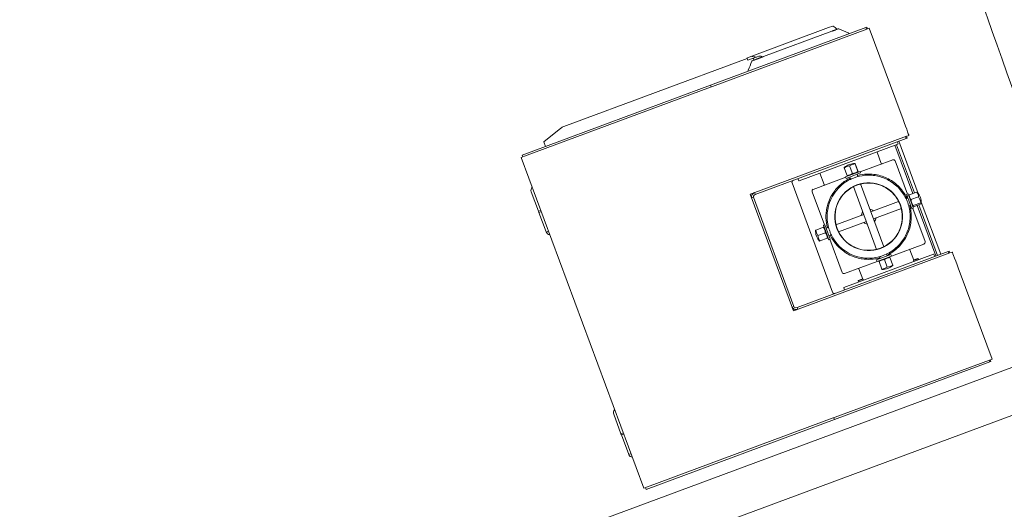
# Model space of a CAD drawing. Extents: x 168554 to 174410, y 515675 to 521218.
# Tile 51 of 110: x 171843.854 to 171845.389, y 518995.971 to 518996.734. Entities that reach past the tile are written whole.
import ezdxf

# ---------------------------------------------------------------- set-up
doc = ezdxf.new("R2010")
doc.units = 0
doc.header["$MEASUREMENT"] = 0
doc.layers.add('Algemeen - Fase Ontsluitingsweg - 1070 Ondergrond 2', color=7, linetype='Continuous', lineweight=9)

msp = doc.modelspace()

# ---------------------------------------------------------------- linework, layer by layer
at = {"layer": 'Algemeen - Fase Ontsluitingsweg - 1070 Ondergrond 2'}
for p, q in [((171845.1215, 518996.724), (171845.1149, 518996.7215)), ((171845.1728, 518996.7217), (171844.9306, 518996.6318)), ((171844.9339, 518996.6298), (171845.1742, 518996.719)), ((171845.1149, 518996.7215), (171844.9952, 518996.6771)), ((171845.0132, 518996.6763), (171845.1198, 518996.7158)), ((171845.1468, 518996.7121), (171845.1468, 518996.712)), ((171845.1744, 518996.7222), (171845.1728, 518996.7217)), ((171845.1739, 518996.7189), (171845.1728, 518996.7217)), ((171845.1767, 518996.7199), (171845.1742, 518996.719)), ((171845.1754, 518996.7194), (171845.1744, 518996.7222)), ((171845.1767, 518996.7199), (171845.1783, 518996.7205)), ((171845.1783, 518996.7205), (171845.228, 518996.5864)), ((171844.9882, 518996.6745), (171844.9952, 518996.6771)), ((171845.0063, 518996.6769), (171845.0036, 518996.6759)), ((171844.988, 518996.6735), (171844.7021, 518996.5674)), ((171844.9891, 518996.6706), (171844.9879, 518996.6738)), ((171844.9891, 518996.6706), (171845.0036, 518996.6759)), ((171844.9978, 518996.6727), (171844.9985, 518996.6708)), ((171844.9895, 518996.6538), (171844.9896, 518996.6537)), ((171844.9306, 518996.6318), (171844.6372, 518996.5229)), ((171844.9317, 518996.629), (171844.9306, 518996.6318)), ((171844.641, 518996.5211), (171844.9307, 518996.6286)), ((171844.9339, 518996.6298), (171844.9307, 518996.6286)), ((171844.6974, 518996.5648), (171844.6709, 518996.5436)), ((171844.6709, 518996.5436), (171844.6735, 518996.5364)), ((171844.9958, 518996.4629), (171845.2361, 518996.5521)), ((171845.2359, 518996.5488), (171845.0004, 518996.4614)), ((171845.069, 518996.4826), (171845.2227, 518996.5397)), ((171845.2487, 518996.4638), (171845.2208, 518996.539)), ((171845.223, 518996.5403), (171845.2218, 518996.5436)), ((171845.2241, 518996.5444), (171845.2543, 518996.463)), ((171845.2359, 518996.5488), (171845.2349, 518996.5516)), ((171845.2372, 518996.5493), (171845.2359, 518996.5488)), ((171845.2386, 518996.553), (171845.2361, 518996.5521)), ((171845.2372, 518996.5493), (171845.2361, 518996.5521)), ((171845.2386, 518996.553), (171845.2399, 518996.5535)), ((171845.1969, 518996.5098), (171845.1903, 518996.5276)), ((171845.2182, 518996.538), (171845.2461, 518996.4629)), ((171844.641, 518996.5211), (171844.6354, 518996.5191)), ((171844.6354, 518996.5191), (171844.8267, 518996.0034)), ((171844.6382, 518996.5201), (171844.6372, 518996.5229)), ((171845.1605, 518996.4973), (171845.1562, 518996.509)), ((171845.1607, 518996.4974), (171845.1564, 518996.5091)), ((171845.1641, 518996.4966), (171845.2147, 518996.5153)), ((171845.2377, 518996.462), (171845.2185, 518996.5136)), ((171845.108, 518996.4768), (171845.1014, 518996.4946)), ((171845.1437, 518996.491), (171845.1393, 518996.5028)), ((171845.1414, 518996.4889), (171845.1639, 518996.4972)), ((171845.1422, 518996.4865), (171845.1647, 518996.4949)), ((171845.152, 518996.4941), (171845.1476, 518996.5059)), ((171845.1591, 518996.4928), (171845.1604, 518996.4893)), ((171845.1604, 518996.4959), (171845.1609, 518996.4966)), ((171845.1647, 518996.4949), (171845.1639, 518996.4972)), ((171845.1211, 518996.3089), (171845.0578, 518996.4795)), ((171845.0683, 518996.4829), (171845.0671, 518996.4862)), ((171845.0909, 518996.4694), (171845.1416, 518996.4882)), ((171845.1422, 518996.4865), (171845.1414, 518996.4889)), ((171845.1448, 518996.4902), (171845.144, 518996.4903)), ((171845.1479, 518996.4886), (171845.1492, 518996.4851)), ((171845.1548, 518996.4875), (171845.1547, 518996.4874)), ((171845.1647, 518996.4778), (171845.201, 518996.38)), ((171844.6625, 518996.4353), (171844.6512, 518996.4657)), ((171844.9958, 518996.4629), (171844.9926, 518996.4618)), ((171845.0601, 518996.2799), (171844.9926, 518996.4618)), ((171844.9927, 518996.4618), (171844.9947, 518996.4562)), ((171845.0002, 518996.4622), (171844.9994, 518996.4643)), ((171845.0004, 518996.4614), (171845.0002, 518996.4622)), ((171845.1083, 518996.414), (171845.0891, 518996.4656)), ((171845.1534, 518996.4736), (171845.1897, 518996.3758)), ((171845.2363, 518996.4615), (171845.2386, 518996.4624)), ((171845.2405, 518996.4608), (171845.2523, 518996.4651)), ((171844.9975, 518996.4572), (171844.9947, 518996.4561)), ((171845.0608, 518996.2865), (171844.9975, 518996.4572)), ((171845.224, 518996.4505), (171845.1808, 518996.4345)), ((171845.2384, 518996.4559), (171845.2356, 518996.4548)), ((171845.2399, 518996.4589), (171845.2401, 518996.4599)), ((171845.2432, 518996.4535), (171845.2549, 518996.4579)), ((171845.2466, 518996.4443), (171845.2584, 518996.4486)), ((171845.2474, 518996.4423), (171845.2591, 518996.4466)), ((171845.2593, 518996.4496), (171845.2895, 518996.3682)), ((171844.666, 518996.4366), (171844.6625, 518996.4353)), ((171844.6625, 518996.4353), (171844.666, 518996.4366)), ((171844.6625, 518996.4353), (171844.6632, 518996.4334)), ((171844.6646, 518996.4339), (171844.6632, 518996.4334)), ((171844.6646, 518996.4339), (171844.6632, 518996.4334)), ((171844.6632, 518996.4334), (171844.6745, 518996.4029)), ((171844.6646, 518996.4339), (171844.6667, 518996.4347)), ((171845.2282, 518996.4393), (171845.1849, 518996.4232)), ((171845.2425, 518996.4446), (171845.2397, 518996.4436)), ((171845.2446, 518996.439), (171845.247, 518996.4399)), ((171845.2457, 518996.4433), (171845.2465, 518996.4427)), ((171845.2651, 518996.3879), (171845.246, 518996.4395)), ((171845.253, 518996.4443), (171845.2822, 518996.3655)), ((171845.2848, 518996.3664), (171845.2556, 518996.4453)), ((171845.1695, 518996.4303), (171845.1263, 518996.4143)), ((171845.1737, 518996.4191), (171845.1304, 518996.403)), ((171844.6759, 518996.4034), (171844.678, 518996.4042)), ((171845.1066, 518996.4102), (171845.0949, 518996.4058)), ((171845.1066, 518996.4102), (171845.0949, 518996.4058)), ((171845.1098, 518996.4017), (171845.098, 518996.3974)), ((171845.1091, 518996.4143), (171845.1067, 518996.4134)), ((171845.108, 518996.4099), (171845.1074, 518996.4105)), ((171845.1147, 518996.41), (171845.1112, 518996.4087)), ((171845.1129, 518996.3933), (171845.1011, 518996.3889)), ((171845.1138, 518996.3944), (171845.1136, 518996.3936)), ((171845.1174, 518996.3918), (171845.1151, 518996.3909)), ((171845.1189, 518996.3987), (171845.1153, 518996.3974)), ((171845.1358, 518996.3399), (171845.1166, 518996.3915)), ((171845.3036, 518996.3702), (171845.0633, 518996.281)), ((171845.3013, 518996.3726), (171845.0658, 518996.2852)), ((171845.2634, 518996.3841), (171845.2128, 518996.3653)), ((171845.2475, 518996.3591), (171845.2416, 518996.3749)), ((171845.3026, 518996.373), (171845.3013, 518996.3726)), ((171845.3013, 518996.3726), (171845.3024, 518996.3697)), ((171845.3026, 518996.373), (171845.3036, 518996.3702)), ((171845.3036, 518996.3702), (171845.3061, 518996.3711)), ((171845.3074, 518996.3716), (171845.3061, 518996.3711)), ((171845.2783, 518996.3683), (171845.1386, 518996.3165)), ((171845.1903, 518996.357), (171845.1396, 518996.3382)), ((171845.2119, 518996.3677), (171845.1894, 518996.3593)), ((171845.1894, 518996.3593), (171845.1903, 518996.357)), ((171845.2128, 518996.3653), (171845.1903, 518996.357)), ((171845.1938, 518996.3583), (171845.1933, 518996.3576)), ((171845.1934, 518996.3568), (171845.1978, 518996.3451)), ((171845.194, 518996.3643), (171845.1951, 518996.3614)), ((171845.1998, 518996.3661), (171845.1997, 518996.3661)), ((171845.2018, 518996.3599), (171845.2061, 518996.3482)), ((171845.2052, 518996.3685), (171845.2063, 518996.3656)), ((171845.2093, 518996.364), (171845.2101, 518996.3639)), ((171845.2103, 518996.3631), (171845.2147, 518996.3514)), ((171845.2105, 518996.3632), (171845.2149, 518996.3514)), ((171845.2119, 518996.3677), (171845.2128, 518996.3653)), ((171845.2547, 518996.3613), (171845.2472, 518996.3585)), ((171845.2477, 518996.3595), (171845.2472, 518996.3585)), ((171845.2478, 518996.357), (171845.2472, 518996.3585)), ((171845.2477, 518996.3595), (171845.2537, 518996.3617)), ((171845.2537, 518996.3617), (171845.2547, 518996.3613)), ((171845.2553, 518996.3597), (171845.2547, 518996.3613)), ((171845.2802, 518996.3647), (171845.2789, 518996.368)), ((171845.168, 518996.3296), (171845.1621, 518996.3454)), ((171845.1685, 518996.3293), (171845.161, 518996.3265)), ((171845.1615, 518996.3275), (171845.161, 518996.3265)), ((171845.1616, 518996.325), (171845.161, 518996.3265)), ((171845.1615, 518996.3275), (171845.1676, 518996.3298)), ((171845.1676, 518996.3298), (171845.1685, 518996.3293)), ((171845.1691, 518996.3278), (171845.1685, 518996.3293)), ((171845.3198, 518996.3389), (171845.3696, 518996.2048)), ((171845.1395, 518996.3125), (171845.1383, 518996.3158)), ((171845.0608, 518996.2865), (171845.0581, 518996.2855)), ((171845.0581, 518996.2854), (171845.0601, 518996.2799)), ((171845.0601, 518996.2799), (171845.0633, 518996.281)), ((171845.0658, 518996.2852), (171845.0661, 518996.2844)), ((171845.0661, 518996.2844), (171845.0669, 518996.2824)), ((171845.5382, 518996.2429), (171843.1852, 518995.3699)), ((171845.3655, 518996.2033), (171845.1252, 518996.1142)), ((171845.3663, 518996.2004), (171845.3652, 518996.2032)), ((171845.3655, 518996.2033), (171845.368, 518996.2043)), ((171845.3663, 518996.2004), (171845.3678, 518996.201)), ((171845.3678, 518996.201), (171845.3668, 518996.2038)), ((171845.3696, 518996.2048), (171845.368, 518996.2043)), ((171845.124, 518996.1105), (171845.3663, 518996.2004)), ((171845.5625, 518996.1772), (171843.2096, 518995.3042)), ((171844.7912, 518996.0884), (171844.7799, 518996.1189)), ((171844.8306, 518996.0017), (171845.124, 518996.1105)), ((171845.122, 518996.113), (171844.8323, 518996.0055)), ((171845.122, 518996.113), (171845.1252, 518996.1142)), ((171845.124, 518996.1105), (171845.123, 518996.1133)), ((171844.7947, 518996.0897), (171844.7912, 518996.0884)), ((171844.7912, 518996.0884), (171844.7947, 518996.0897)), ((171844.7912, 518996.0884), (171844.7919, 518996.0865)), ((171844.7933, 518996.087), (171844.7919, 518996.0865)), ((171844.7933, 518996.087), (171844.7919, 518996.0865)), ((171844.7919, 518996.0865), (171844.8032, 518996.056)), ((171844.7933, 518996.087), (171844.7954, 518996.0878)), ((171844.8046, 518996.0565), (171844.8067, 518996.0573)), ((171844.8267, 518996.0034), (171844.8323, 518996.0055)), ((171844.8306, 518996.0017), (171844.8295, 518996.0045))]:
    msp.add_line(p, q, dxfattribs=at)
for centre, radius, start, end in [((171957.1116, 519036.3568), 118.5649, 199.06979, 199.77501), ((171845.1217, 518996.7235), 0.0005, 62.1681, 110.3559), ((171845.1158, 518996.7122), 0.0133, 29.0375, 62.1663), ((171844.9883, 518996.674), 0.0005, 110.3559, 200.3559), ((171844.9968, 518996.6724), 0.001, 20.3559, 110.3559), ((171845.2225, 518996.5401), 0.0005, 290.3559, 20.3559), ((171845.1558, 518996.4846), 0.025, 89.2502, 131.4616), ((171845.1978, 518996.5101), 0.001, 200.3559, 290.3559), ((171845.2157, 518996.5125), 0.003, 20.3559, 110.3559), ((171845.0688, 518996.4831), 0.0005, 200.3559, 290.3559), ((171844.6573, 518996.468), 0.0065, 136.0853, 200.3559), ((171845.092, 518996.4666), 0.003, 110.3559, 200.3559), ((171845.1071, 518996.4765), 0.001, 290.3559, 20.3559), ((171845.2344, 518996.448), 0.025, 358.775, 41.9445), ((171844.6806, 518996.4052), 0.0065, 200.3559, 264.6265), ((171845.1193, 518996.4053), 0.025, 179.2556, 221.4561), ((171845.2623, 518996.3869), 0.003, 290.3559, 20.3559), ((171845.2425, 518996.3753), 0.001, 110.3559, 200.3559), ((171845.2785, 518996.3678), 0.0005, 20.3559, 110.3559), ((171845.1386, 518996.341), 0.003, 200.3559, 290.3559), ((171845.1611, 518996.3451), 0.001, 20.3559, 110.3559), ((171845.1984, 518996.3696), 0.025, 269.2502, 311.4616), ((171845.1388, 518996.316), 0.0005, 110.3559, 200.3559), ((171844.786, 518996.1211), 0.0065, 136.0853, 200.3559), ((171844.8093, 518996.0583), 0.0065, 200.3559, 264.6265)]:
    msp.add_arc(centre, radius, start, end, dxfattribs=at)
for centre, major_axis, ratio, start_param, end_param in [((171845.0116, 518996.6736), (0.0169, -0.0077), 0.131189, 1.591875, 1.747077), ((171845.2277, 518996.5863), (0.0122, -0.0328), 0.007886, 0, 1.570796), ((171844.7039, 518996.5624), (-0.00938, -0.00348), 0.529919, 4.712389, 5.270894), ((171845.1598, 518996.4861), (-0.0081, 0.0219), 0.876983, 6.058517, 6.507854), ((171845.1642, 518996.4878), (-0.0081, 0.0219), 0.022348, 6.058517, 6.507854), ((171845.1473, 518996.4815), (-0.0081, 0.0219), 0.022348, 0.008626, 0.224668), ((171845.1514, 518996.483), (-0.0081, 0.0219), 0.854635, 6.058517, 6.507854), ((171845.1772, 518996.4268), (-0.0168, 0.0625), 1, 0.184948, 1.570796), ((171845.1773, 518996.4268), (-0.0183, 0.0495), 1, 3.141703, 6.283185), ((171845.1772, 518996.4268), (-0.0183, 0.0492), 1, 4.826925, 6.127342), ((171844.9799, 518996.3856), (-0.0272, 0.0732), 0.99162, 5.715136, 5.742974), ((171845.2405, 518996.4502), (0.0042, -0.0113), 0.00032, 5.235988, 10.471976), ((171845.2428, 518996.4511), (0.0042, -0.0113), 0.00032, 0, 3.141593), ((171845.2323, 518996.4536), (0.0219, 0.0081), 0.74457, 6.058996, 6.508333), ((171845.2313, 518996.4562), (0.0219, 0.0081), 0.205825, 0.081249, 0.224341), ((171845.2405, 518996.4502), (-0.00226, 0.00609), 0.00032, 2.746802, 6.677976), ((171845.2353, 518996.4454), (0.0219, 0.0081), 0.950395, 6.057487, 6.506824), ((171845.2374, 518996.4397), (0.0219, 0.0081), 0.205825, 6.05819, 6.507527), ((171845.1772, 518996.4268), (-0.0174, 0.0642), 1, 1.097765, 1.570796), ((171845.1772, 518996.4268), (0.0183, -0.0492), 1, 0.155844, 1.45626), ((171845.1162, 518996.4137), (-0.0219, -0.0081), 0.001381, 6.058837, 6.508174), ((171845.1178, 518996.4095), (-0.0219, -0.0081), 0.866715, 6.059159, 6.508496), ((171845.1109, 518996.4022), (-0.0042, 0.0113), 0.00032, 2.335145, 7.089633), ((171845.1109, 518996.4022), (-0.00289, 0.00778), 0.00032, 3.142147, 6.282631), ((171845.1132, 518996.403), (-0.0042, 0.0113), 0.00032, 3.141592, 6.283185), ((171845.1209, 518996.4011), (-0.0219, -0.0081), 0.865334, 6.057878, 6.507215), ((171845.1225, 518996.3969), (-0.0219, -0.0081), 0.001381, 0.000533, 0.224989), ((171845.1772, 518996.4268), (-0.0231, 0.0623), 1, 1.661145, 2.134176), ((171845.1772, 518996.4268), (0.0168, -0.0625), 1, 4.897337, 6.283185), ((171845.3196, 518996.3388), (-0.0122, 0.0328), 0.007886, 4.712389, 6.283185), ((171845.1941, 518996.368), (0.0081, -0.0219), 0.854635, 6.058517, 6.507854), ((171845.19, 518996.3665), (0.0081, -0.0219), 0.022348, 6.058517, 6.27456), ((171845.2025, 518996.3711), (0.0081, -0.0219), 0.876983, 6.058517, 6.507854), ((171845.2069, 518996.3727), (0.0081, -0.0219), 0.022348, 6.058517, 6.507854)]:
    msp.add_ellipse(centre, major_axis=major_axis, ratio=ratio, start_param=start_param, end_param=end_param, dxfattribs=at)
for major_axis in [(0.0183, -0.0495), (-0.0183, 0.0492)]:
    msp.add_ellipse((171845.1773, 518996.4268), major_axis=major_axis, ratio=1, dxfattribs=at)
for points in [[(171845.1198, 518996.7158), (171845.1198, 518996.7159), (171845.1199, 518996.7159), (171845.1199, 518996.7159)], [(171845.1199, 518996.7159), (171845.1201, 518996.716), (171845.1202, 518996.716), (171845.1204, 518996.7161)], [(171845.1204, 518996.7161), (171845.1205, 518996.7161), (171845.1205, 518996.7161), (171845.1206, 518996.7162)], [(171845.1206, 518996.7162), (171845.1208, 518996.7162), (171845.1211, 518996.7163), (171845.1213, 518996.7164)], [(171845.1213, 518996.7164), (171845.1214, 518996.7164), (171845.1214, 518996.7165), (171845.1215, 518996.7165)], [(171845.1215, 518996.7165), (171845.1218, 518996.7166), (171845.122, 518996.7167), (171845.1223, 518996.7168)], [(171845.1223, 518996.7168), (171845.1223, 518996.7168), (171845.1224, 518996.7168), (171845.1225, 518996.7168)], [(171845.1225, 518996.7168), (171845.1227, 518996.7169), (171845.123, 518996.7171), (171845.1233, 518996.7172)], [(171845.1233, 518996.7172), (171845.1234, 518996.7172), (171845.1234, 518996.7172), (171845.1235, 518996.7172)], [(171845.1235, 518996.7172), (171845.1237, 518996.7173), (171845.1239, 518996.7174), (171845.124, 518996.7174)], [(171845.124, 518996.7174), (171845.1242, 518996.7175), (171845.1243, 518996.7175), (171845.1244, 518996.7176)], [(171845.1244, 518996.7176), (171845.1245, 518996.7176), (171845.1245, 518996.7176), (171845.1246, 518996.7176)], [(171845.1246, 518996.7176), (171845.1249, 518996.7177), (171845.1252, 518996.7178), (171845.1254, 518996.7179)], [(171845.1254, 518996.7179), (171845.1255, 518996.718), (171845.1255, 518996.718), (171845.1256, 518996.718)], [(171845.1256, 518996.718), (171845.1258, 518996.7181), (171845.1261, 518996.7182), (171845.1263, 518996.7183)], [(171845.1263, 518996.7183), (171845.1263, 518996.7183), (171845.1264, 518996.7183), (171845.1264, 518996.7183)], [(171845.1264, 518996.7183), (171845.1266, 518996.7184), (171845.1268, 518996.7185), (171845.127, 518996.7185)], [(171845.127, 518996.7185), (171845.127, 518996.7185), (171845.1271, 518996.7186), (171845.1271, 518996.7186)], [(171845.1271, 518996.7186), (171845.1273, 518996.7186), (171845.1274, 518996.7187), (171845.1276, 518996.7187)], [(171845.1276, 518996.7188), (171845.1278, 518996.7188), (171845.1279, 518996.7189), (171845.128, 518996.7189)], [(171845.1276, 518996.7187), (171845.1276, 518996.7187), (171845.1276, 518996.7188), (171845.1276, 518996.7188)], [(171845.128, 518996.7189), (171845.128, 518996.7189), (171845.128, 518996.7189), (171845.1281, 518996.7189)], [(171845.1281, 518996.7189), (171845.1282, 518996.719), (171845.1283, 518996.719), (171845.1284, 518996.719)], [(171845.1284, 518996.719), (171845.1285, 518996.7191), (171845.1286, 518996.7191), (171845.1287, 518996.7191)], [(171845.1284, 518996.719), (171845.1284, 518996.719), (171845.1284, 518996.719), (171845.1284, 518996.719)], [(171845.1287, 518996.7191), (171845.1287, 518996.7192), (171845.1288, 518996.7192), (171845.1289, 518996.7192)], [(171845.1289, 518996.7192), (171845.1289, 518996.7192), (171845.129, 518996.7193), (171845.129, 518996.7193)], [(171845.129, 518996.7193), (171845.1291, 518996.7193), (171845.1291, 518996.7193), (171845.1292, 518996.7193)], [(171845.1292, 518996.7193), (171845.1292, 518996.7193), (171845.1292, 518996.7194), (171845.1293, 518996.7194)], [(171845.1293, 518996.7194), (171845.1294, 518996.7194), (171845.1294, 518996.7194), (171845.1294, 518996.7194)], [(171845.1293, 518996.7194), (171845.1293, 518996.7194), (171845.1293, 518996.7194), (171845.1293, 518996.7194)], [(171845.1294, 518996.7194), (171845.1294, 518996.7194), (171845.1295, 518996.7194), (171845.1295, 518996.7194)], [(171845.1294, 518996.7194), (171845.1294, 518996.7194), (171845.1294, 518996.7194), (171845.1294, 518996.7194)], [(171845.1295, 518996.7194), (171845.1295, 518996.7194), (171845.1295, 518996.7194), (171845.1295, 518996.7194)], [(171845.1307, 518996.7194), (171845.1358, 518996.7173), (171845.1407, 518996.7153), (171845.1455, 518996.7133)], [(171845.1307, 518996.7194), (171845.1307, 518996.7194), (171845.1307, 518996.7194), (171845.1307, 518996.7194)], [(171845.1468, 518996.7121), (171845.1468, 518996.7121), (171845.1468, 518996.7121), (171845.1468, 518996.7121)], [(171844.9952, 518996.6771), (171844.9952, 518996.6771), (171844.9952, 518996.6771), (171844.9952, 518996.6771)], [(171844.9952, 518996.677), (171844.9952, 518996.677), (171844.9952, 518996.6771), (171844.9952, 518996.6771)], [(171844.9952, 518996.6769), (171844.9952, 518996.677), (171844.9952, 518996.677), (171844.9952, 518996.677)], [(171844.9896, 518996.6554), (171844.9914, 518996.6598), (171844.9933, 518996.6643), (171844.9952, 518996.6691)], [(171844.9963, 518996.67), (171844.9963, 518996.67), (171844.9963, 518996.67), (171844.9964, 518996.6701)], [(171844.9964, 518996.6701), (171844.9964, 518996.6701), (171844.9964, 518996.6701), (171844.9965, 518996.6701)], [(171844.9964, 518996.6701), (171844.9964, 518996.6701), (171844.9964, 518996.6701), (171844.9964, 518996.6701)], [(171844.9965, 518996.6701), (171844.9965, 518996.6701), (171844.9966, 518996.6701), (171844.9966, 518996.6702)], [(171844.9965, 518996.6701), (171844.9965, 518996.6701), (171844.9965, 518996.6701), (171844.9965, 518996.6701)], [(171844.9966, 518996.6702), (171844.9967, 518996.6702), (171844.9967, 518996.6702), (171844.9968, 518996.6702)], [(171844.9968, 518996.6702), (171844.9968, 518996.6702), (171844.9969, 518996.6703), (171844.9969, 518996.6703)], [(171844.9969, 518996.6703), (171844.997, 518996.6703), (171844.997, 518996.6703), (171844.997, 518996.6703)], [(171844.997, 518996.6703), (171844.9971, 518996.6703), (171844.9971, 518996.6703), (171844.9972, 518996.6704)], [(171844.9972, 518996.6704), (171844.9972, 518996.6704), (171844.9972, 518996.6704), (171844.9973, 518996.6704)], [(171844.9972, 518996.6704), (171844.9972, 518996.6704), (171844.9972, 518996.6704), (171844.9972, 518996.6704)], [(171844.9973, 518996.6704), (171844.9973, 518996.6704), (171844.9974, 518996.6704), (171844.9974, 518996.6704)], [(171844.9973, 518996.6704), (171844.9973, 518996.6704), (171844.9973, 518996.6704), (171844.9973, 518996.6704)], [(171844.9974, 518996.6705), (171844.9974, 518996.6705), (171844.9975, 518996.6705), (171844.9975, 518996.6705)], [(171844.9974, 518996.6705), (171844.9974, 518996.6705), (171844.9974, 518996.6705), (171844.9974, 518996.6705)], [(171844.9974, 518996.6704), (171844.9974, 518996.6704), (171844.9974, 518996.6704), (171844.9974, 518996.6705)], [(171844.9975, 518996.6705), (171844.9975, 518996.6705), (171844.9976, 518996.6705), (171844.9976, 518996.6705)], [(171844.9975, 518996.6705), (171844.9975, 518996.6705), (171844.9975, 518996.6705), (171844.9975, 518996.6705)], [(171844.9975, 518996.6705), (171844.9975, 518996.6705), (171844.9975, 518996.6705), (171844.9975, 518996.6705)], [(171844.9975, 518996.6705), (171844.9975, 518996.6705), (171844.9975, 518996.6705), (171844.9975, 518996.6705)], [(171844.9976, 518996.6705), (171844.9976, 518996.6705), (171844.9976, 518996.6705), (171844.9977, 518996.6705)], [(171844.9976, 518996.6705), (171844.9976, 518996.6705), (171844.9976, 518996.6705), (171844.9976, 518996.6705)], [(171844.9976, 518996.6705), (171844.9976, 518996.6705), (171844.9976, 518996.6705), (171844.9976, 518996.6705)], [(171844.9977, 518996.6706), (171844.9977, 518996.6706), (171844.9978, 518996.6706), (171844.9978, 518996.6706)], [(171844.9977, 518996.6706), (171844.9977, 518996.6706), (171844.9977, 518996.6706), (171844.9977, 518996.6706)], [(171844.9977, 518996.6705), (171844.9977, 518996.6705), (171844.9977, 518996.6706), (171844.9977, 518996.6706)], [(171844.9978, 518996.6706), (171844.9978, 518996.6706), (171844.9979, 518996.6706), (171844.9979, 518996.6706)], [(171844.9978, 518996.6706), (171844.9978, 518996.6706), (171844.9978, 518996.6706), (171844.9978, 518996.6706)], [(171844.9979, 518996.6706), (171844.9979, 518996.6706), (171844.998, 518996.6707), (171844.998, 518996.6707)], [(171844.9979, 518996.6706), (171844.9979, 518996.6706), (171844.9979, 518996.6706), (171844.9979, 518996.6706)], [(171844.998, 518996.6707), (171844.998, 518996.6707), (171844.9981, 518996.6707), (171844.9981, 518996.6707)], [(171844.998, 518996.6707), (171844.998, 518996.6707), (171844.998, 518996.6707), (171844.998, 518996.6707)], [(171844.9981, 518996.6707), (171844.9982, 518996.6707), (171844.9982, 518996.6707), (171844.9982, 518996.6708)], [(171844.9981, 518996.6707), (171844.9981, 518996.6707), (171844.9981, 518996.6707), (171844.9981, 518996.6707)], [(171844.9982, 518996.6708), (171844.9982, 518996.6708), (171844.9983, 518996.6708), (171844.9983, 518996.6708)], [(171844.9983, 518996.6708), (171844.9983, 518996.6708), (171844.9983, 518996.6708), (171844.9984, 518996.6708)], [(171844.9984, 518996.6708), (171844.9985, 518996.6708), (171844.9985, 518996.6709), (171844.9986, 518996.6709)], [(171844.9984, 518996.6708), (171844.9984, 518996.6708), (171844.9984, 518996.6708), (171844.9984, 518996.6708)], [(171844.9986, 518996.6709), (171844.9986, 518996.6709), (171844.9987, 518996.6709), (171844.9987, 518996.6709)], [(171844.9986, 518996.6709), (171844.9986, 518996.6709), (171844.9986, 518996.6709), (171844.9986, 518996.6709)], [(171844.9987, 518996.6709), (171844.9988, 518996.6709), (171844.9988, 518996.6709), (171844.9988, 518996.6709)], [(171844.9988, 518996.6709), (171844.9988, 518996.671), (171844.9989, 518996.671), (171844.999, 518996.671)], [(171844.999, 518996.671), (171844.999, 518996.6711), (171844.9991, 518996.6711), (171844.9992, 518996.6711)], [(171844.9992, 518996.6711), (171844.9993, 518996.6711), (171844.9994, 518996.6712), (171844.9995, 518996.6712)], [(171844.9995, 518996.6712), (171844.9996, 518996.6713), (171844.9997, 518996.6713), (171844.9998, 518996.6713)], [(171844.9998, 518996.6713), (171844.9999, 518996.6714), (171845, 518996.6714), (171845.0001, 518996.6715)], [(171845.0001, 518996.6715), (171845.0001, 518996.6715), (171845.0001, 518996.6715), (171845.0002, 518996.6715)], [(171845.0002, 518996.6715), (171845.0003, 518996.6715), (171845.0004, 518996.6716), (171845.0005, 518996.6716)], [(171845.0005, 518996.6716), (171845.0005, 518996.6716), (171845.0005, 518996.6716), (171845.0006, 518996.6716)], [(171845.0006, 518996.6716), (171845.0007, 518996.6717), (171845.0008, 518996.6717), (171845.001, 518996.6718)], [(171845.001, 518996.6718), (171845.0012, 518996.6718), (171845.0013, 518996.6719), (171845.0015, 518996.672)], [(171845.001, 518996.6718), (171845.001, 518996.6718), (171845.001, 518996.6718), (171845.001, 518996.6718)], [(171845.0015, 518996.672), (171845.0017, 518996.672), (171845.0019, 518996.6721), (171845.0021, 518996.6722)], [(171845.0015, 518996.672), (171845.0015, 518996.672), (171845.0015, 518996.672), (171845.0015, 518996.672)], [(171845.0021, 518996.6722), (171845.0023, 518996.6723), (171845.0025, 518996.6723), (171845.0027, 518996.6724)], [(171845.0021, 518996.6722), (171845.0021, 518996.6722), (171845.0021, 518996.6722), (171845.0021, 518996.6722)], [(171845.0027, 518996.6724), (171845.0028, 518996.6724), (171845.0028, 518996.6724), (171845.0028, 518996.6725)], [(171845.0028, 518996.6725), (171845.003, 518996.6725), (171845.0033, 518996.6726), (171845.0035, 518996.6727)], [(171845.0035, 518996.6727), (171845.0035, 518996.6727), (171845.0036, 518996.6727), (171845.0036, 518996.6728)], [(171845.0036, 518996.6728), (171845.0039, 518996.6728), (171845.0041, 518996.6729), (171845.0044, 518996.673)], [(171845.0044, 518996.673), (171845.0044, 518996.6731), (171845.0045, 518996.6731), (171845.0046, 518996.6731)], [(171845.0046, 518996.6731), (171845.0048, 518996.6732), (171845.0051, 518996.6733), (171845.0053, 518996.6734)], [(171845.0053, 518996.6734), (171845.0054, 518996.6734), (171845.0055, 518996.6734), (171845.0056, 518996.6735)], [(171845.0056, 518996.6735), (171845.0058, 518996.6736), (171845.0061, 518996.6737), (171845.0064, 518996.6738)], [(171845.0074, 518996.6742), (171845.0075, 518996.6742), (171845.0076, 518996.6742), (171845.0077, 518996.6743)], [(171845.0077, 518996.6743), (171845.0079, 518996.6744), (171845.0082, 518996.6744), (171845.0084, 518996.6745)], [(171845.0084, 518996.6745), (171845.0085, 518996.6746), (171845.0086, 518996.6746), (171845.0087, 518996.6746)], [(171845.0087, 518996.6746), (171845.0089, 518996.6747), (171845.0091, 518996.6748), (171845.0093, 518996.6749)], [(171845.0093, 518996.6749), (171845.0094, 518996.6749), (171845.0095, 518996.6749), (171845.0096, 518996.675)], [(171845.0096, 518996.675), (171845.0098, 518996.675), (171845.01, 518996.6751), (171845.0101, 518996.6752)], [(171845.0101, 518996.6752), (171845.0102, 518996.6752), (171845.0103, 518996.6752), (171845.0104, 518996.6753)], [(171845.0104, 518996.6753), (171845.0106, 518996.6753), (171845.0107, 518996.6754), (171845.0109, 518996.6754)], [(171845.0109, 518996.6754), (171845.011, 518996.6755), (171845.011, 518996.6755), (171845.0111, 518996.6755)], [(171845.0111, 518996.6755), (171845.0113, 518996.6756), (171845.0114, 518996.6756), (171845.0116, 518996.6757)], [(171845.0116, 518996.6757), (171845.0116, 518996.6757), (171845.0117, 518996.6758), (171845.0118, 518996.6758)], [(171845.0118, 518996.6758), (171845.0119, 518996.6758), (171845.012, 518996.6759), (171845.0122, 518996.6759)], [(171845.0122, 518996.6759), (171845.0122, 518996.6759), (171845.0123, 518996.676), (171845.0124, 518996.676)], [(171845.0124, 518996.676), (171845.0125, 518996.676), (171845.0126, 518996.6761), (171845.0127, 518996.6761)], [(171845.0127, 518996.6761), (171845.0128, 518996.6761), (171845.0128, 518996.6762), (171845.0129, 518996.6762)], [(171845.0129, 518996.6762), (171845.013, 518996.6762), (171845.0131, 518996.6763), (171845.0132, 518996.6763)], [(171844.9895, 518996.6538), (171844.9895, 518996.6538), (171844.9895, 518996.6538), (171844.9895, 518996.6538)], [(171845.0578, 518996.4811), (171845.0577, 518996.4806), (171845.0577, 518996.48), (171845.0578, 518996.4795)], [(171845.0601, 518996.4836), (171845.059, 518996.4832), (171845.0581, 518996.4822), (171845.0578, 518996.4811)], [(171845.1668, 518996.4782), (171845.1661, 518996.4781), (171845.1654, 518996.4779), (171845.1647, 518996.4778)], [(171844.9959, 518996.4615), (171844.9967, 518996.4628), (171844.998, 518996.4637), (171844.9994, 518996.4643)], [(171844.9947, 518996.4562), (171844.9944, 518996.458), (171844.9948, 518996.46), (171844.9959, 518996.4615)], [(171844.9977, 518996.4588), (171844.9975, 518996.4582), (171844.9974, 518996.4577), (171844.9975, 518996.4572)], [(171845.0004, 518996.4614), (171844.9992, 518996.461), (171844.9982, 518996.4599), (171844.9977, 518996.4588)], [(171845.201, 518996.38), (171845.2016, 518996.3803), (171845.2022, 518996.3806), (171845.2028, 518996.381)], [(171845.1221, 518996.3077), (171845.1217, 518996.308), (171845.1213, 518996.3084), (171845.1211, 518996.3089)], [(171845.1255, 518996.3073), (171845.1244, 518996.3069), (171845.1231, 518996.3071), (171845.1221, 518996.3077)], [(171845.0581, 518996.2854), (171845.059, 518996.2839), (171845.0606, 518996.2826), (171845.0624, 518996.2821)], [(171845.062, 518996.2854), (171845.0615, 518996.2857), (171845.0611, 518996.2861), (171845.0608, 518996.2865)], [(171845.0658, 518996.2852), (171845.0646, 518996.2847), (171845.0631, 518996.2848), (171845.062, 518996.2854)], [(171845.0624, 518996.2821), (171845.0639, 518996.2818), (171845.0655, 518996.2818), (171845.0669, 518996.2824)]]:
    msp.add_open_spline(points, degree=3, dxfattribs=at)
for points, knots in [([(171845.1293, 518996.7194), (171845.1293, 518996.7194), (171845.1293, 518996.7194), (171845.1294, 518996.7194), (171845.1294, 518996.7194), (171845.1294, 518996.7194), (171845.1295, 518996.7194), (171845.1295, 518996.7194), (171845.1295, 518996.7194), (171845.1295, 518996.7194)], [0, 0, 0, 0, 0.0170636, 0.0170636, 0.0682663, 0.0682663, 0.1708115, 0.1708115, 0.2226591, 0.2226591, 0.2226591, 0.2226591]), ([(171845.1295, 518996.7194), (171845.1295, 518996.7195), (171845.1296, 518996.7195), (171845.1298, 518996.7195), (171845.13, 518996.7196), (171845.1303, 518996.7195), (171845.1305, 518996.7195), (171845.1307, 518996.7194)], [0, 0, 0, 0, 0.01725, 0.01725, 0.0681986, 0.0681986, 0.1201077, 0.1201077, 0.1201077, 0.1201077]), ([(171845.1455, 518996.7133), (171845.1457, 518996.7132), (171845.1458, 518996.7132), (171845.1461, 518996.713), (171845.1463, 518996.7128), (171845.1465, 518996.7125), (171845.1466, 518996.7124), (171845.1467, 518996.7121), (171845.1467, 518996.7121), (171845.1468, 518996.7121)], [0, 0, 0, 0, 0.0640365, 0.0640365, 0.121864, 0.121864, 0.1851161, 0.1851161, 0.1959678, 0.1959678, 0.1959678, 0.1959678]), ([(171844.9952, 518996.6769), (171844.9952, 518996.6769), (171844.9953, 518996.6769), (171844.9953, 518996.6769), (171844.9953, 518996.6768), (171844.9954, 518996.6768), (171844.9955, 518996.6767), (171844.9956, 518996.6767)], [-0.06493145, -0.06493145, -0.06493145, -0.06493145, -0.05427087, -0.05427087, -0.03237894, -0.03237894, 0, 0, 0, 0]), ([(171844.9956, 518996.6767), (171844.9956, 518996.6767), (171844.9956, 518996.6767), (171844.9965, 518996.6765), (171844.9974, 518996.6762), (171844.9992, 518996.6758), (171845.0001, 518996.6757), (171845.0019, 518996.6756), (171845.0027, 518996.6756), (171845.0036, 518996.6759)], [-0.8270135, -0.8270135, -0.8270135, -0.8270135, -0.8248937, -0.8248937, -0.5499291, -0.5499291, -0.2749646, -0.2749646, 0, 0, 0, 0]), ([(171845.0063, 518996.6769), (171845.0064, 518996.677), (171845.0066, 518996.677), (171845.0074, 518996.6772), (171845.0083, 518996.6773), (171845.0091, 518996.6772), (171845.0094, 518996.6772), (171845.0096, 518996.6771)], [0.2072066, 0.2072066, 0.2072066, 0.2072066, 0.2500429, 0.2500429, 0.429768, 0.429768, 0.5071006, 0.5071006, 0.5071006, 0.5071006]), ([(171844.9952, 518996.6691), (171844.9952, 518996.6692), (171844.9953, 518996.6694), (171844.9956, 518996.6696), (171844.9957, 518996.6697), (171844.9959, 518996.6699), (171844.996, 518996.6699), (171844.9961, 518996.67)], [0, 0, 0, 0, 0.0518582, 0.0518582, 0.1028086, 0.1028086, 0.1331168, 0.1331168, 0.1331168, 0.1331168]), ([(171844.9961, 518996.67), (171844.9961, 518996.67), (171844.9961, 518996.67), (171844.9962, 518996.67), (171844.9962, 518996.67), (171844.9963, 518996.67), (171844.9963, 518996.67), (171844.9963, 518996.67)], [0, 0, 0, 0, 0.0992809, 0.0992809, 0.1979149, 0.1979149, 0.2133366, 0.2133366, 0.2133366, 0.2133366]), ([(171845.0064, 518996.6738), (171845.0064, 518996.6738), (171845.0065, 518996.6738), (171845.0066, 518996.6739), (171845.0069, 518996.674), (171845.0071, 518996.6741), (171845.0074, 518996.6742)], [0.75675676, 0.75675676, 0.75675676, 0.75675676, 0.76327953, 0.76327953, 0.76327953, 0.78378378, 0.78378378, 0.78378378, 0.78378378]), ([(171844.9895, 518996.6538), (171844.9895, 518996.654), (171844.9894, 518996.6543), (171844.9894, 518996.6547), (171844.9894, 518996.6549), (171844.9895, 518996.6552), (171844.9895, 518996.6553), (171844.9896, 518996.6554)], [0, 0, 0, 0, 0.0712616, 0.0712616, 0.1403641, 0.1403641, 0.1845401, 0.1845401, 0.1845401, 0.1845401]), ([(171845.1598, 518996.4909), (171845.1647, 518996.4923), (171845.1697, 518996.493), (171845.1819, 518996.4935), (171845.189, 518996.4926), (171845.2027, 518996.4886), (171845.2091, 518996.4855), (171845.2208, 518996.4774), (171845.226, 518996.4725), (171845.2329, 518996.4632), (171845.2353, 518996.4594), (171845.2372, 518996.4554)], [3.232719, 3.232719, 3.232719, 3.232719, 3.461593, 3.461593, 3.781593, 3.781593, 4.101593, 4.101593, 4.421593, 4.421593, 4.622041, 4.622041, 4.622041, 4.622041]), ([(171845.1485, 518996.4868), (171845.1475, 518996.4863), (171845.1464, 518996.4857), (171845.1426, 518996.4836), (171845.1399, 518996.4819), (171845.1348, 518996.4781), (171845.1324, 518996.476), (171845.1281, 518996.4717), (171845.1262, 518996.4695), (171845.1222, 518996.4644), (171845.1202, 518996.4613), (171845.1167, 518996.4547), (171845.1153, 518996.4514), (171845.1133, 518996.4455), (171845.1126, 518996.443), (171845.1121, 518996.4405)], [9.245557, 9.245557, 9.245557, 9.245557, 9.586557, 9.586557, 10.512722, 10.512722, 11.438886, 11.438886, 12.36505, 12.36505, 13.603984, 13.603984, 14.842918, 14.842918, 15.729083, 15.729083, 15.729083, 15.729083]), ([(171845.1483, 518996.4846), (171845.1483, 518996.4846), (171845.1484, 518996.4847), (171845.1491, 518996.485), (171845.1496, 518996.4853), (171845.1507, 518996.4858), (171845.1514, 518996.4861), (171845.153, 518996.4868), (171845.1539, 518996.4871), (171845.1547, 518996.4874)], [0, 0, 0, 0, 0.263903, 0.263903, 0.527806, 0.527806, 0.791708, 0.791708, 1.05561, 1.05561, 1.05561, 1.05561]), ([(171845.1492, 518996.4851), (171845.149, 518996.485), (171845.1489, 518996.4849), (171845.1484, 518996.4847), (171845.1483, 518996.4846), (171845.1483, 518996.4846)], [3.8602938, 3.8602938, 3.8602938, 3.8602938, 3.9585369, 3.9585369, 4.22244, 4.22244, 4.22244, 4.22244]), ([(171845.1998, 518996.3661), (171845.2062, 518996.3685), (171845.2123, 518996.372), (171845.2231, 518996.3806), (171845.2278, 518996.3858), (171845.2353, 518996.3974), (171845.2381, 518996.4038), (171845.2416, 518996.4171), (171845.2423, 518996.4241), (171845.2414, 518996.4378), (171845.2398, 518996.4447), (171845.2346, 518996.4575), (171845.231, 518996.4634), (171845.2221, 518996.474), (171845.2168, 518996.4785), (171845.205, 518996.4857), (171845.1985, 518996.4883), (171845.1851, 518996.4914), (171845.1781, 518996.4919), (171845.1656, 518996.4907), (171845.16, 518996.4894), (171845.1548, 518996.4875)], [6.283185, 6.283185, 6.283185, 6.283185, 6.603185, 6.603185, 6.923185, 6.923185, 7.243185, 7.243185, 7.563185, 7.563185, 7.883185, 7.883185, 8.203185, 8.203185, 8.523185, 8.523185, 8.843185, 8.843185, 9.163185, 9.163185, 9.424778, 9.424778, 9.424778, 9.424778]), ([(171845.159, 518996.476), (171845.1598, 518996.4763), (171845.1607, 518996.4766), (171845.1623, 518996.4771), (171845.1631, 518996.4773), (171845.1643, 518996.4777), (171845.1648, 518996.4778), (171845.1655, 518996.478), (171845.1657, 518996.478), (171845.1657, 518996.478), (171845.1655, 518996.478), (171845.165, 518996.4778), (171845.1649, 518996.4778), (171845.1647, 518996.4778)], [1.058298, 1.058298, 1.058298, 1.058298, 1.320091, 1.320091, 1.584109, 1.584109, 1.848129, 1.848129, 2.112149, 2.112149, 2.376169, 2.376169, 2.473988, 2.473988, 2.473988, 2.473988]), ([(171845.224, 518996.4505), (171845.2239, 518996.4507), (171845.2238, 518996.4508), (171845.2236, 518996.4513), (171845.2235, 518996.4514), (171845.2235, 518996.4514)], [3.8622444, 3.8622444, 3.8622444, 3.8622444, 3.960277, 3.960277, 4.224297, 4.224297, 4.224297, 4.224297]), ([(171845.2235, 518996.4514), (171845.2235, 518996.4514), (171845.2236, 518996.4513), (171845.2239, 518996.4506), (171845.2242, 518996.4501), (171845.2247, 518996.449), (171845.2251, 518996.4483), (171845.2257, 518996.4467), (171845.2261, 518996.4458), (171845.2267, 518996.4442), (171845.227, 518996.4433), (171845.2275, 518996.4417), (171845.2277, 518996.4409), (171845.2281, 518996.4397), (171845.2282, 518996.4392), (171845.2284, 518996.4385), (171845.2284, 518996.4383), (171845.2284, 518996.4383), (171845.2284, 518996.4385), (171845.2282, 518996.439), (171845.2282, 518996.4391), (171845.2282, 518996.4393)], [0, 0, 0, 0, 0.26402, 0.26402, 0.52804, 0.52804, 0.792057, 0.792057, 1.056074, 1.056074, 1.320091, 1.320091, 1.584109, 1.584109, 1.848129, 1.848129, 2.112149, 2.112149, 2.376169, 2.376169, 2.474201, 2.474201, 2.474201, 2.474201]), ([(171845.1656, 518996.4289), (171845.1658, 518996.4298), (171845.1661, 518996.4308), (171845.1669, 518996.4325), (171845.1674, 518996.4334), (171845.1681, 518996.4342)], [4.1506265, 4.1506265, 4.1506265, 4.1506265, 4.4353838, 4.4353838, 4.7263236, 4.7263236, 4.7263236, 4.7263236]), ([(171845.1845, 518996.4359), (171845.1844, 518996.436), (171845.1843, 518996.4361), (171845.1835, 518996.4367), (171845.1828, 518996.4371), (171845.1812, 518996.4378), (171845.1803, 518996.4381), (171845.1793, 518996.4383)], [0.8883461, 0.8883461, 0.8883461, 0.8883461, 0.9515844, 0.9515844, 1.2687792, 1.2687792, 1.5856728, 1.5856728, 1.5856728, 1.5856728]), ([(171845.1793, 518996.4383), (171845.1803, 518996.4381), (171845.1812, 518996.4378), (171845.1829, 518996.437), (171845.1838, 518996.4365), (171845.1845, 518996.4359)], [5.9309689, 5.9309689, 5.9309689, 5.9309689, 6.2095063, 6.2095063, 6.4942636, 6.4942636, 6.4942636, 6.4942636]), ([(171845.2413, 518996.4442), (171845.2428, 518996.4386), (171845.2436, 518996.4329), (171845.2437, 518996.4201), (171845.2426, 518996.413), (171845.2382, 518996.3995), (171845.2349, 518996.3931), (171845.2265, 518996.3817), (171845.2214, 518996.3766), (171845.2126, 518996.3703), (171845.2093, 518996.3684), (171845.2059, 518996.3668)], [4.802737, 4.802737, 4.802737, 4.802737, 5.061593, 5.061593, 5.381593, 5.381593, 5.701593, 5.701593, 6.021593, 6.021593, 6.192059, 6.192059, 6.192059, 6.192059]), ([(171845.1751, 518996.4152), (171845.1741, 518996.4154), (171845.1731, 518996.4157), (171845.1714, 518996.4165), (171845.1706, 518996.417), (171845.1698, 518996.4176)], [2.3702697, 2.3702697, 2.3702697, 2.3702697, 2.6612096, 2.6612096, 2.9459669, 2.9459669, 2.9459669, 2.9459669]), ([(171845.1863, 518996.4194), (171845.1869, 518996.4202), (171845.1874, 518996.421), (171845.1882, 518996.4226), (171845.1884, 518996.4234), (171845.1886, 518996.4243), (171845.1887, 518996.4245), (171845.1887, 518996.4246)], [-1.5856728, -1.5856728, -1.5856728, -1.5856728, -1.2687792, -1.2687792, -0.9515844, -0.9515844, -0.8883461, -0.8883461, -0.8883461, -0.8883461]), ([(171845.1887, 518996.4246), (171845.1885, 518996.4237), (171845.1882, 518996.4227), (171845.1875, 518996.421), (171845.1869, 518996.4202), (171845.1863, 518996.4194)], [7.6989232, 7.6989232, 7.6989232, 7.6989232, 7.9836805, 7.9836805, 8.2622178, 8.2622178, 8.2622178, 8.2622178]), ([(171845.113, 518996.4093), (171845.1129, 518996.4095), (171845.1129, 518996.4097), (171845.1128, 518996.4101), (171845.1127, 518996.4103), (171845.1127, 518996.4103)], [3.8603281, 3.8603281, 3.8603281, 3.8603281, 3.9583583, 3.9583583, 4.2222495, 4.2222495, 4.2222495, 4.2222495]), ([(171845.1127, 518996.4103), (171845.1127, 518996.4103), (171845.1128, 518996.4101), (171845.1129, 518996.4097), (171845.1129, 518996.4095), (171845.113, 518996.4093)], [0, 0, 0, 0, 0.2638911, 0.2638911, 0.3619213, 0.3619213, 0.3619213, 0.3619213]), ([(171845.1144, 518996.4109), (171845.1144, 518996.4109), (171845.1145, 518996.4108), (171845.1147, 518996.4101), (171845.1148, 518996.4096), (171845.1151, 518996.4084), (171845.1154, 518996.4076), (171845.1159, 518996.406), (171845.1162, 518996.4051), (171845.1168, 518996.4034), (171845.1172, 518996.4026), (171845.1178, 518996.401), (171845.1182, 518996.4002), (171845.1187, 518996.3991), (171845.1189, 518996.3986), (171845.1192, 518996.398), (171845.1193, 518996.3978), (171845.1193, 518996.3978), (171845.1192, 518996.398), (171845.119, 518996.3984), (171845.1189, 518996.3986), (171845.1189, 518996.3987)], [0, 0, 0, 0, 0.263903, 0.263903, 0.527806, 0.527806, 0.791708, 0.791708, 1.05561, 1.05561, 1.319512, 1.319512, 1.583414, 1.583414, 1.847317, 1.847317, 2.11122, 2.11122, 2.375123, 2.375123, 2.473154, 2.473154, 2.473154, 2.473154]), ([(171845.1147, 518996.41), (171845.1146, 518996.4101), (171845.1146, 518996.4103), (171845.1145, 518996.4108), (171845.1144, 518996.4109), (171845.1144, 518996.4109)], [3.8605065, 3.8605065, 3.8605065, 3.8605065, 3.9585369, 3.9585369, 4.22244, 4.22244, 4.22244, 4.22244]), ([(171845.1172, 518996.3981), (171845.1172, 518996.3979), (171845.1173, 518996.3978), (171845.1175, 518996.3973), (171845.1176, 518996.3972), (171845.1176, 518996.3972), (171845.1175, 518996.3973), (171845.1173, 518996.3978), (171845.1172, 518996.3979), (171845.1172, 518996.3981)], [1.7492034, 1.7492034, 1.7492034, 1.7492034, 1.8472336, 1.8472336, 2.1111247, 2.1111247, 2.3750159, 2.3750159, 2.4730461, 2.4730461, 2.4730461, 2.4730461]), ([(171845.1368, 518996.3739), (171845.1388, 518996.3724), (171845.1409, 518996.3709), (171845.1463, 518996.3677), (171845.1496, 518996.3661), (171845.1565, 518996.3634), (171845.1601, 518996.3624), (171845.1664, 518996.3611), (171845.1693, 518996.3606), (171845.1754, 518996.3602), (171845.1785, 518996.3602), (171845.1849, 518996.3606), (171845.1881, 518996.3611), (171845.1924, 518996.362), (171845.1935, 518996.3623), (171845.1946, 518996.3626)], [1.591702, 1.591702, 1.591702, 1.591702, 2.477867, 2.477867, 3.716801, 3.716801, 4.955735, 4.955735, 5.881899, 5.881899, 6.808064, 6.808064, 7.734228, 7.734228, 8.075228, 8.075228, 8.075228, 8.075228]), ([(171845.201, 518996.38), (171845.2011, 518996.38), (171845.2013, 518996.3801), (171845.2017, 518996.3803), (171845.2019, 518996.3804), (171845.2019, 518996.3804), (171845.2017, 518996.3803), (171845.2011, 518996.38), (171845.2006, 518996.3798), (171845.1995, 518996.3792), (171845.1988, 518996.3789), (171845.1972, 518996.3782), (171845.1963, 518996.3779), (171845.1955, 518996.3776)], [1.750309, 1.750309, 1.750309, 1.750309, 1.848129, 1.848129, 2.112149, 2.112149, 2.376169, 2.376169, 2.640188, 2.640188, 2.904206, 2.904206, 3.165999, 3.165999, 3.165999, 3.165999]), ([(171845.1997, 518996.3661), (171845.1989, 518996.3658), (171845.198, 518996.3655), (171845.1964, 518996.365), (171845.1956, 518996.3647), (171845.1944, 518996.3644), (171845.1939, 518996.3643), (171845.1932, 518996.3641), (171845.193, 518996.364), (171845.193, 518996.364)], [3.16683, 3.16683, 3.16683, 3.16683, 3.430732, 3.430732, 3.694634, 3.694634, 3.958537, 3.958537, 4.22244, 4.22244, 4.22244, 4.22244]), ([(171845.193, 518996.364), (171845.193, 518996.364), (171845.1932, 518996.3641), (171845.1937, 518996.3642), (171845.1938, 518996.3642), (171845.194, 518996.3643)], [0, 0, 0, 0, 0.2639031, 0.2639031, 0.3621462, 0.3621462, 0.3621462, 0.3621462])]:
    msp.add_open_spline(points, degree=3, knots=knots, dxfattribs=at)
for points, weights in [([(171845.1437, 518996.491), (171845.1483, 518996.4912), (171845.152, 518996.4941)], [1, 1.15470053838, 1]), ([(171845.152, 518996.4941), (171845.1568, 518996.4943), (171845.1605, 518996.4973)], [1, 1.15470053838, 1]), ([(171845.1605, 518996.4973), (171845.1612, 518996.4959), (171845.1607, 518996.4974)], [1, 1.15470053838, 1]), ([(171845.144, 518996.4903), (171845.144, 518996.4903), (171845.1437, 518996.491)], [1.0772157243, 1.07412426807, 1]), ([(171845.2401, 518996.4599), (171845.2402, 518996.4603), (171845.2405, 518996.4608)], [1.06575456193, 1.04740146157, 1]), ([(171845.2405, 518996.4608), (171845.2404, 518996.4566), (171845.2432, 518996.4535)], [1, 1.15470053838, 1]), ([(171845.2432, 518996.4535), (171845.2435, 518996.4484), (171845.2466, 518996.4443)], [1, 1.15470053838, 1]), ([(171845.2466, 518996.4443), (171845.2456, 518996.4428), (171845.2474, 518996.4423)], [1, 1.15470053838, 1]), ([(171845.1066, 518996.4102), (171845.108, 518996.4107), (171845.1066, 518996.4102)], [1, 1.15470053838, 1]), ([(171845.1098, 518996.4017), (171845.1096, 518996.4065), (171845.1066, 518996.4102)], [1, 1.15470053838, 1]), ([(171845.1129, 518996.3933), (171845.1127, 518996.398), (171845.1098, 518996.4017)], [1, 1.15470053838, 1]), ([(171845.1136, 518996.3936), (171845.1136, 518996.3936), (171845.1129, 518996.3933)], [1.07734925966, 1.07707082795, 1]), ([(171845.1934, 518996.3568), (171845.1932, 518996.3576), (171845.1933, 518996.3576)], [1, 1.07412426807, 1.0772157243]), ([(171845.2018, 518996.3599), (171845.1971, 518996.3598), (171845.1934, 518996.3568)], [1, 1.15470053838, 1]), ([(171845.2103, 518996.3631), (171845.2055, 518996.3629), (171845.2018, 518996.3599)], [1, 1.15470053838, 1]), ([(171845.2105, 518996.3632), (171845.2099, 518996.3645), (171845.2103, 518996.3631)], [1, 1.15470053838, 1])]:
    msp.add_rational_spline(points, weights, degree=2, dxfattribs=at)

doc.saveas('drawing.dxf')
